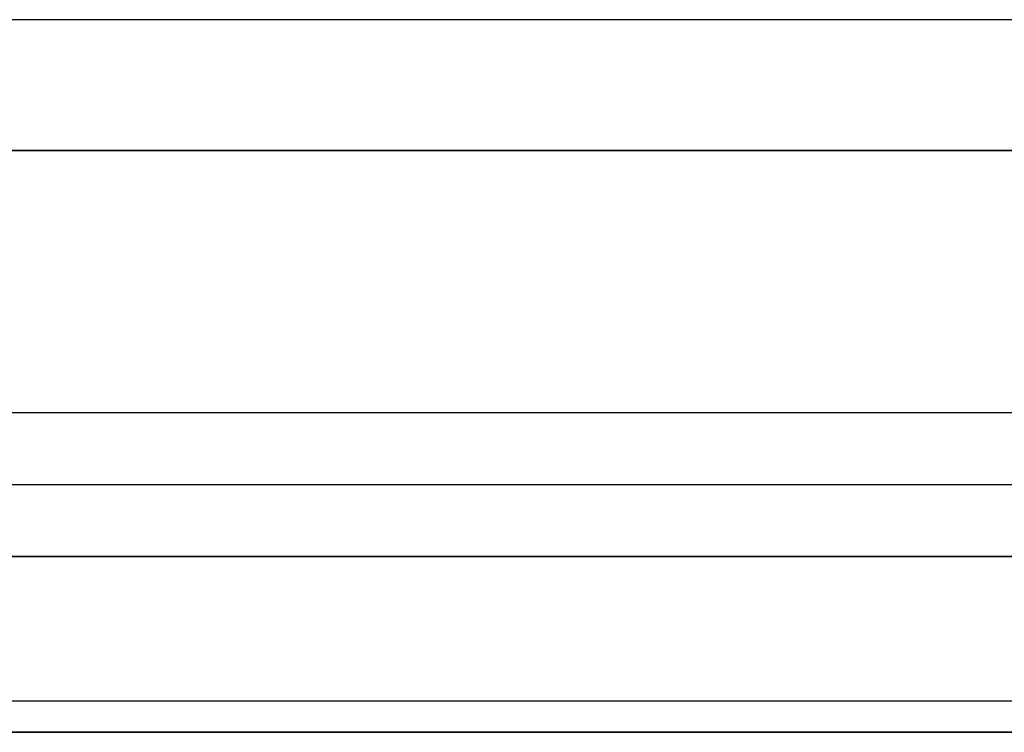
# Model space of a CAD drawing. Extents: x -34 to 105, y -36 to 75.
# Tile 11 of 28: x 65 to 82, y -30 to -18. Entities that reach past the tile are written whole.
import ezdxf

# ---------------------------------------------------------------- set-up
doc = ezdxf.new("R2010")
doc.units = 0
doc.layers.add('DEFAULT', color=7, linetype='CONTINUOUS')

msp = doc.modelspace()

# ---------------------------------------------------------------- linework, layer by layer
at = {"layer": 'DEFAULT'}
for p, q in [((83.6, -17.749, -29.488), (5.6, -17.749, -29.488)), ((83.6, -17.749, 29.488), (5.6, -17.749, 29.488)), ((83.6, -20, -27), (5.6, -20, -27)), ((5.6, -20, -24.5), (83.6, -20, -24.5)), ((5.6, -20, 24.5), (83.6, -20, 24.5)), ((5.6, -20, 27), (83.6, -20, 27)), ((5.6, -20, -25.75), (83.6, -20, -25.75)), ((5.6, -20, 25.75), (83.6, -20, 25.75)), ((5.6, -24.5, -20), (83.6, -24.5, -20)), ((5.6, -24.5, 20), (83.6, -24.5, 20)), ((5.6, -25.738, -20), (83.6, -25.738, -20)), ((5.6, -25.738, 20), (83.6, -25.738, 20)), ((5.6, -26.975, -20), (83.6, -26.975, -20)), ((83.6, -26.975, 20), (5.6, -26.975, 20)), ((83.6, -29.462, -17.762), (5.6, -29.462, -17.762)), ((83.6, -29.462, 17.762), (5.6, -29.462, 17.762)), ((83.6, -30, -7.5), (5.6, -30, -7.5)), ((5.6, -30, 7.5), (83.6, -30, 7.5)), ((5.6, -30), (83.6, -30))]:
    msp.add_line(p, q, dxfattribs=at)

doc.saveas('drawing.dxf')
